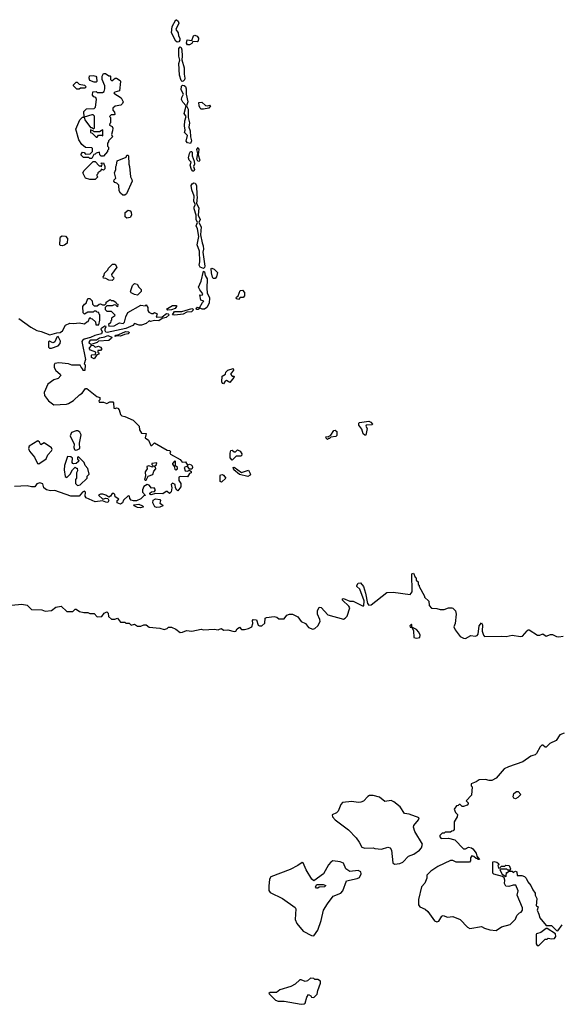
# Model space of a CAD drawing. Extents: x 2106670 to 2323771, y 35271 to 224896.
# Tile 46 of 256: x 2162674 to 2167769, y 80776 to 90058. Entities that reach past the tile are written whole.
import ezdxf

# ---------------------------------------------------------------- set-up
doc = ezdxf.new("R2010")
doc.units = 0

msp = doc.modelspace()

# ---------------------------------------------------------------- linework, layer by layer
at = {"layer": '0CON20XD'}
for points in [[(2164156.9, 89846.9), (2164144.2, 89854.2), (2164103.3, 89935), (2164110, 89995), (2164144.4, 90055.6), (2164152.3, 90057.7), (2164168.1, 90045), (2164174.4, 90025), (2164144.5, 89965), (2164166.5, 89935), (2164170.9, 89905), (2164183.1, 89885), (2164184.5, 89865), (2164175, 89849.2), (2164156.9, 89846.9)], [(2164275, 89821.4), (2164255, 89821.4), (2164246.9, 89835), (2164251.7, 89868.3), (2164297, 89863), (2164312.9, 89907.1), (2164325, 89912), (2164345, 89902.5), (2164357.8, 89885), (2164354.2, 89855.8), (2164345, 89850), (2164306.4, 89853.6), (2164295.9, 89834.1), (2164275, 89821.4)], [(2164205, 89476.2), (2164194.2, 89484.2), (2164179.2, 89535), (2164173.3, 89645), (2164183.8, 89675), (2164173.5, 89713.5), (2164172.6, 89762.6), (2164174.4, 89785.6), (2164185, 89802), (2164195, 89796.2), (2164201.5, 89775), (2164205.5, 89715), (2164200.5, 89680.5), (2164222.9, 89605), (2164224, 89544), (2164231.5, 89505), (2164228.5, 89491.5), (2164215, 89477.5), (2164205, 89476.2)], [(2163355, 88750), (2163335, 88750), (2163325, 88760), (2163275, 88760), (2163250, 88785), (2163265, 88807.5), (2163280, 88805), (2163295, 88790), (2163338.3, 88791.7), (2163360, 88815), (2163360, 88845), (2163355, 88850), (2163293, 88853), (2163260.5, 88880.5), (2163232.5, 88925), (2163203.3, 89025), (2163240, 89115), (2163265, 89140), (2163280, 89140), (2163287.5, 89115), (2163341.7, 89041.7), (2163355, 89040), (2163365, 89030), (2163380, 89035), (2163378.3, 89148.3), (2163365, 89160), (2163355, 89160), (2163280, 89140), (2163278.3, 89191.7), (2163303, 89217), (2163375, 89220), (2163387, 89233), (2163397.5, 89305), (2163390, 89325), (2163371.7, 89331.7), (2163360, 89345), (2163361.7, 89378.3), (2163395, 89380), (2163405, 89370), (2163455, 89370), (2163468.3, 89381.7), (2163477.5, 89405), (2163477.5, 89435), (2163452.5, 89495), (2163452.5, 89525), (2163465, 89550), (2163481.7, 89551.7), (2163515, 89530), (2163525, 89530), (2163530, 89525), (2163530, 89495), (2163542.5, 89482.5), (2163575, 89507.5), (2163585, 89507.5), (2163620, 89485), (2163623.8, 89475), (2163613.9, 89386.1), (2163570, 89375), (2163560, 89365), (2163629.7, 89319.7), (2163650, 89285), (2163643.6, 89266.4), (2163628, 89252), (2163575, 89242.5), (2163550, 89225), (2163550, 89205), (2163567, 89187), (2163570, 89165), (2163565, 89160), (2163535, 89160), (2163520, 89145), (2163530, 89135), (2163530, 89085), (2163521.7, 89078.3), (2163520, 89065), (2163545, 89050), (2163550, 89035), (2163549.3, 89010.7), (2163537.5, 88975), (2163547.5, 88955), (2163510, 88915), (2163510, 88905), (2163500, 88895), (2163500, 88865), (2163510, 88855), (2163510, 88835), (2163500, 88825), (2163500, 88815), (2163465, 88770), (2163441.7, 88771.7), (2163430, 88785), (2163425, 88810), (2163395, 88800), (2163385, 88790), (2163371.7, 88788.3), (2163355, 88750)], [(2163375, 89467.5), (2163333.6, 89483.6), (2163327.5, 89505), (2163331.7, 89528.3), (2163365, 89532.5), (2163390, 89525), (2163397.5, 89515), (2163400, 89475), (2163395, 89470), (2163375, 89467.5)], [(2163235, 89402.5), (2163213, 89403), (2163180, 89435), (2163180, 89445), (2163205, 89470), (2163215, 89470), (2163235, 89450), (2163285, 89440), (2163300, 89425), (2163287, 89413), (2163248.3, 89411.7), (2163235, 89402.5)], [(2164285, 88890.8), (2164256.8, 88896.8), (2164241.7, 88911.7), (2164255.6, 88965), (2164227.5, 88995), (2164232.5, 89015), (2164227.3, 89057.3), (2164230, 89105), (2164241.1, 89145), (2164223.8, 89175), (2164242.5, 89245), (2164210.3, 89280.3), (2164200, 89305), (2164201.2, 89325), (2164216.9, 89355), (2164195.7, 89395.7), (2164199.2, 89430.8), (2164209.3, 89440.7), (2164225, 89437.1), (2164235, 89427.1), (2164242.2, 89405), (2164241.1, 89355), (2164257.5, 89285), (2164246, 89245), (2164261.2, 89215), (2164261.9, 89135), (2164273.5, 89085), (2164268.1, 89045), (2164280.9, 89010.9), (2164284.4, 88955), (2164294.5, 88915), (2164285, 88890.8)], [(2164405, 89213.8), (2164385, 89213.8), (2164373.3, 89223.3), (2164364.1, 89245.9), (2164363.3, 89276.7), (2164390.5, 89280.5), (2164425, 89250), (2164445, 89246.2), (2164465, 89253.3), (2164473.3, 89245), (2164457.5, 89225), (2164405, 89213.8)], [(2163405, 88950), (2163415, 88970), (2163445, 88970), (2163458.3, 88961.7), (2163458.3, 89018.3), (2163425, 89000), (2163375, 89000), (2163368.3, 89008.3), (2163341.7, 89018.3), (2163340, 88995), (2163358.3, 88988.3), (2163395, 88950), (2163405, 88950)], [(2164365, 88720), (2164353.7, 88723.7), (2164343.2, 88743.2), (2164352.5, 88795), (2164343.1, 88835), (2164355, 88852.5), (2164361.2, 88835), (2164356.2, 88785), (2164370, 88735), (2164365, 88720)], [(2163665, 88402.5), (2163645, 88402.5), (2163623.6, 88423.6), (2163612.5, 88445), (2163607, 88497), (2163588.3, 88518.3), (2163571.7, 88521.7), (2163560, 88535), (2163563, 88547), (2163580, 88565), (2163567.5, 88615), (2163580, 88645), (2163580, 88675), (2163587.5, 88685), (2163591.7, 88728.3), (2163677, 88763), (2163685, 88780), (2163695, 88780), (2163700, 88775), (2163702.5, 88695), (2163710, 88675), (2163717.5, 88575), (2163731.7, 88551.7), (2163733.3, 88535), (2163680, 88415), (2163665, 88402.5)], [(2164315, 88629.2), (2164305, 88630), (2164291.4, 88645), (2164281.2, 88685), (2164288.6, 88715), (2164271.2, 88735), (2164265.8, 88755), (2164272.9, 88795), (2164285, 88815.8), (2164295, 88815.8), (2164298.5, 88808.5), (2164299.1, 88775), (2164318.9, 88725), (2164320.4, 88695), (2164312, 88675), (2164320.4, 88645), (2164315, 88629.2)], [(2163385, 88550), (2163335, 88552.5), (2163293, 88563), (2163270, 88615), (2163280, 88635), (2163365, 88720), (2163385, 88720), (2163421.7, 88681.7), (2163435, 88680), (2163445, 88670), (2163450, 88695), (2163440, 88705), (2163465, 88710), (2163477.5, 88675), (2163477, 88653), (2163465, 88640), (2163441.7, 88648.3), (2163438.3, 88631.7), (2163410, 88615), (2163410, 88605), (2163400, 88595), (2163400, 88585), (2163410, 88575), (2163385, 88550)], [(2164405, 87713.8), (2164373.8, 87723.8), (2164363.8, 87745), (2164372.9, 87775), (2164369.2, 87875), (2164347.5, 87935), (2164360.8, 88015), (2164350.6, 88085), (2164338, 88115), (2164350, 88145), (2164335.7, 88175), (2164336, 88215), (2164317.5, 88275), (2164318.8, 88295), (2164330, 88315), (2164315.8, 88345), (2164318.6, 88395), (2164297.1, 88455), (2164290, 88495), (2164298.9, 88511.1), (2164315, 88520), (2164326.9, 88516.9), (2164339.2, 88495), (2164341.9, 88405), (2164347.8, 88385), (2164341.2, 88325), (2164362.9, 88285), (2164356.9, 88215), (2164373.3, 88175), (2164362.5, 88145), (2164382.9, 88105), (2164379.1, 88029.1), (2164392.2, 87955), (2164404, 87925), (2164406.5, 87895), (2164400.9, 87865), (2164417.9, 87735), (2164415, 87722), (2164405, 87713.8)], [(2163685, 88186.7), (2163668.3, 88198.3), (2163668.3, 88241.7), (2163695, 88262.5), (2163715, 88257.5), (2163723.9, 88243.9), (2163728, 88215), (2163715, 88193.3), (2163685, 88186.7)], [(2163075, 87926.7), (2163058.3, 87928.3), (2163052.5, 87935), (2163053.6, 87996.4), (2163058.8, 88011.2), (2163075, 88021.2), (2163105, 88018), (2163125.8, 87995), (2163120, 87950), (2163095, 87933.8), (2163075, 87926.7)], [(2163545, 87600), (2163513, 87603), (2163487, 87617), (2163465, 87620), (2163460, 87635), (2163470, 87645), (2163471.7, 87668.3), (2163505, 87700), (2163510, 87715), (2163531.7, 87738.3), (2163548.3, 87751.7), (2163575, 87752.5), (2163590, 87725), (2163540, 87655), (2163541.7, 87641.7), (2163560, 87625), (2163558.3, 87611.7), (2163545, 87600)], [(2164498.6, 87618.6), (2164491.1, 87631.1), (2164480.4, 87670.4), (2164478.3, 87711.7), (2164483, 87717), (2164505.6, 87705.6), (2164539.2, 87675), (2164529.2, 87635), (2164515, 87619.2), (2164498.6, 87618.6)], [(2164355, 87324.5), (2164343.3, 87325), (2164336.2, 87335), (2164339.5, 87340.5), (2164345, 87346.7), (2164368.3, 87341.7), (2164397, 87393), (2164410, 87405), (2164380, 87415), (2164370, 87465), (2164395, 87462.5), (2164400, 87475), (2164371.1, 87511.1), (2164360, 87535), (2164385, 87592.5), (2164405, 87687.5), (2164415, 87680), (2164421.4, 87645), (2164439.6, 87615), (2164436.2, 87525), (2164441.8, 87481.8), (2164461.9, 87435), (2164460.9, 87385), (2164436, 87344), (2164415, 87327.5), (2164395, 87327.8), (2164375, 87340), (2164355, 87324.5)], [(2163785, 87462.5), (2163755, 87467.5), (2163725, 87482.5), (2163717.5, 87495), (2163738.3, 87551.7), (2163755, 87570), (2163780, 87565), (2163797.5, 87535), (2163820, 87515), (2163820, 87495), (2163785, 87462.5)], [(2162665, 87240), (2162778.8, 87158.8), (2162836.4, 87126.4), (2162875, 87120), (2162958.3, 87088.3), (2163025, 87107.5), (2163055, 87110), (2163077.5, 87125), (2163105, 87176.7), (2163145, 87197.5), (2163185, 87192.9), (2163235, 87200), (2163285, 87190), (2163305, 87210), (2163318.3, 87211.7), (2163335, 87250), (2163345, 87240), (2163358.3, 87238.3), (2163388.3, 87208.3), (2163391.7, 87181.7), (2163418.3, 87181.7), (2163430, 87225), (2163430, 87275), (2163421.7, 87281.7), (2163418.3, 87298.3), (2163405, 87300), (2163395, 87310), (2163375, 87310), (2163365, 87300), (2163315, 87300), (2163285, 87282.5), (2163273, 87293), (2163270, 87355), (2163283.6, 87376.4), (2163300, 87385), (2163315, 87430), (2163335, 87430), (2163358.3, 87408.3), (2163360, 87375), (2163375, 87360), (2163405, 87360), (2163423, 87377), (2163435, 87380), (2163455, 87370), (2163475, 87370), (2163488.3, 87381.7), (2163490, 87395), (2163525, 87420), (2163535, 87410), (2163555, 87410), (2163580, 87395), (2163581.7, 87381.7), (2163600, 87375), (2163595, 87350), (2163578.3, 87368.3), (2163565, 87370), (2163545, 87360), (2163495, 87360), (2163480, 87345), (2163480, 87325), (2163495, 87310), (2163535, 87310), (2163570, 87275), (2163568.3, 87261.7), (2163540, 87245), (2163540, 87225), (2163531.7, 87218.3), (2163528.3, 87201.7), (2163510, 87185), (2163515, 87170), (2163565, 87173.3), (2163615, 87200), (2163650, 87195), (2163660, 87205), (2163673, 87257), (2163691.7, 87298.3), (2163815, 87367.5), (2163855, 87360), (2163865, 87370), (2163882.5, 87345), (2163882.5, 87315), (2163890, 87300), (2163915, 87287.5), (2163931.7, 87288.3), (2163945, 87297.5), (2163970, 87285), (2163960, 87255), (2164015, 87258), (2164057, 87287), (2164073.9, 87283.9), (2164083.3, 87275), (2164055, 87249.2), (2164015, 87242), (2163985, 87220), (2163945, 87223.1), (2163905, 87212.9), (2163895, 87220), (2163865.3, 87194.7), (2163822.7, 87177.3), (2163798.7, 87178.7), (2163756.7, 87193.3), (2163740, 87175), (2163675, 87147.3), (2163498.3, 87108.3), (2163485, 87112.9), (2163478.6, 87125), (2163480, 87145), (2163490, 87165), (2163475, 87170), (2163440, 87145), (2163452.5, 87115), (2163445, 87098), (2163380.4, 87079.6), (2163339.6, 87060.4), (2163282.4, 87047.6), (2163264.4, 87035), (2163260.6, 87025), (2163293.3, 86855), (2163280, 86815), (2163290, 86805), (2163288.3, 86751.7), (2163275, 86750), (2163270, 86755), (2163270, 86765), (2163251.7, 86781.7), (2163245, 86800), (2163165, 86800), (2163135, 86812.5), (2163043, 86823), (2163005, 86817.5), (2162997.5, 86805), (2162998.3, 86778.3), (2163015, 86750), (2163055.9, 86715.9), (2163060, 86705), (2163035.8, 86674.2), (2162995, 86663.3), (2162937.7, 86622.3), (2162903.6, 86543.6), (2162906.1, 86516.1), (2162945.8, 86465.8), (2162995, 86426.7), (2163116.1, 86433.9), (2163135, 86438.8), (2163180.5, 86469.5), (2163237.7, 86522.3), (2163263.9, 86536.1), (2163295, 86580), (2163305, 86580), (2163400, 86505), (2163430, 86495), (2163430, 86475), (2163420, 86465), (2163423, 86453), (2163465, 86452.5), (2163495, 86440), (2163523.6, 86456.4), (2163550, 86455), (2163556.4, 86446.4), (2163562.5, 86395), (2163575, 86392.5), (2163585, 86400), (2163600, 86395), (2163611.7, 86381.7), (2163622.5, 86335), (2163635, 86322.5), (2163665, 86317.5), (2163743, 86283), (2163800, 86225), (2163802.3, 86192.3), (2163821.7, 86161.7), (2163866.2, 86156.2), (2163857.5, 86117.5), (2163888.8, 86095), (2163910, 86045), (2163920, 86045), (2163945, 86070), (2164065, 86000), (2164087, 85997), (2164097.5, 85985), (2164090, 85975), (2164095, 85962.5), (2164185, 85912.5), (2164205, 85887.5), (2164235, 85890), (2164255, 85860), (2164275, 85867.5), (2164290.7, 85860.7), (2164300.7, 85850.7), (2164303, 85837), (2164295, 85820), (2164275, 85820), (2164255, 85850), (2164222.5, 85837.5), (2164233.9, 85803.9), (2164255, 85802.5), (2164275, 85810), (2164288.3, 85798.3), (2164290, 85785), (2164275, 85780), (2164255, 85750), (2164185, 85752.5), (2164173.9, 85746.1), (2164173.6, 85713.6), (2164192.5, 85685), (2164192.5, 85655), (2164165, 85617.5), (2164153.6, 85623.6), (2164142.5, 85645), (2164140, 85675), (2164115, 85690), (2164102.5, 85675), (2164107.5, 85645), (2164101.7, 85608.3), (2164087, 85593), (2164065, 85610), (2164055, 85610), (2164021.7, 85588.3), (2163957, 85593), (2163908.3, 85578.3), (2163900, 85585), (2163900, 85595), (2163915, 85607.5), (2163945, 85610), (2163952.5, 85625), (2163940, 85645), (2163915, 85642.5), (2163895, 85670.8), (2163874.4, 85675.6), (2163843.3, 85656.7), (2163830, 85625), (2163832.5, 85605), (2163858.3, 85571.7), (2163845, 85570), (2163815, 85540), (2163775, 85522.5), (2163745, 85522.5), (2163725, 85530), (2163713, 85543), (2163710, 85565), (2163695, 85570), (2163650.7, 85529.3), (2163642.5, 85505), (2163625, 85490.6), (2163591.2, 85505), (2163593.8, 85526.2), (2163607.5, 85537.5), (2163575, 85560), (2163571.7, 85581.7), (2163561.7, 85591.7), (2163545, 85592.5), (2163530, 85565), (2163515, 85557.5), (2163486.7, 85576.7), (2163456.7, 85586.7), (2163435, 85586.7), (2163417.5, 85575), (2163458.3, 85538.3), (2163486.4, 85546.4), (2163505, 85543.3), (2163514, 85525), (2163505, 85506.7), (2163485, 85508.6), (2163455, 85523.8), (2163385, 85514.3), (2163300.6, 85550.6), (2163291.4, 85565), (2163293.8, 85605), (2163285, 85612), (2163266.7, 85605), (2163234.3, 85565.7), (2163155, 85566.9), (2163005, 85620.8), (2162965, 85616.9), (2162925, 85625.8), (2162901.2, 85645), (2162891.7, 85681.7), (2162865, 85691.2), (2162836, 85684), (2162815, 85652.9), (2162783.7, 85653.7), (2162744.1, 85664.1), (2162625, 85656.7)], [(2164735, 87421.2), (2164721.2, 87425), (2164713.3, 87435), (2164716.4, 87443.6), (2164732.5, 87455), (2164752.5, 87505), (2164775, 87507.5), (2164792, 87485), (2164791.9, 87455), (2164780, 87440), (2164751.7, 87438.3), (2164735, 87421.2)], [(2164068.3, 87318.3), (2164060, 87325), (2164067.5, 87335), (2164115, 87362.5), (2164150, 87365), (2164152.5, 87355), (2164140, 87335), (2164105, 87322.5), (2164068.3, 87318.3)], [(2164135, 87274), (2164112.5, 87275), (2164133, 87307), (2164203.2, 87306.8), (2164295, 87336.2), (2164308, 87328), (2164305.8, 87315), (2164293.3, 87305), (2164249.7, 87300.3), (2164215, 87280.6), (2164135, 87274)], [(2162955, 86961.1), (2162975, 86961.5), (2163035, 86983.6), (2163055.8, 87005), (2163057.3, 87027.3), (2163035, 87072.5), (2163023.9, 87066.1), (2163005, 87022.5), (2162995, 87013.3), (2162985, 87011.2), (2162955, 87026.2), (2162945, 87022.5), (2162945, 86971.2), (2162955, 86961.1)], [(2163345, 86996.7), (2163327, 87007), (2163330.6, 87025), (2163345, 87041.1), (2163398.8, 87041.2), (2163425, 87060), (2163475, 87067.8), (2163505, 87081.2), (2163542.5, 87065), (2163540, 87055), (2163515, 87032.5), (2163415, 87028.8), (2163403.8, 87016.2), (2163365, 87002.5), (2163345, 86996.7)], [(2163570, 87070), (2163580, 87085), (2163609.5, 87090.5), (2163670.4, 87119.6), (2163702, 87115), (2163706.2, 87105), (2163695, 87095.8), (2163660.8, 87089.2), (2163625, 87073.3), (2163592.5, 87077.5), (2163570, 87070)], [(2163375, 86860), (2163350, 86875), (2163350, 86895), (2163355, 86900), (2163388.3, 86901.7), (2163390, 86925), (2163341.7, 86941.7), (2163332.5, 86955), (2163332.5, 86965), (2163355, 86990), (2163370, 86985), (2163385, 86970), (2163415, 86980), (2163435, 86970), (2163447.5, 86955), (2163435, 86940), (2163411.7, 86938.3), (2163410, 86925), (2163418.3, 86918.3), (2163420, 86905), (2163401.7, 86898.3), (2163375, 86860)], [(2164595, 86625.8), (2164585, 86627.5), (2164577.5, 86645), (2164583.1, 86696.9), (2164613.3, 86715), (2164616.7, 86735), (2164635, 86752.5), (2164685, 86770), (2164687.5, 86755), (2164661.2, 86715), (2164675, 86698.8), (2164695, 86696.7), (2164693.3, 86685), (2164655, 86637.5), (2164623.8, 86656.2), (2164610, 86650), (2164595, 86625.8)], [(2165935, 86140), (2165925, 86140), (2165910, 86155), (2165897, 86197), (2165870, 86235), (2165870, 86255), (2165875, 86260), (2165965, 86272), (2165982.5, 86265), (2166000, 86245), (2165995, 86240), (2165940, 86235), (2165937.5, 86225), (2165947.5, 86205), (2165935, 86140)], [(2163195, 86000), (2163215, 86002.5), (2163240, 86015), (2163237.5, 86065), (2163252.5, 86145), (2163239.3, 86169.3), (2163221.7, 86181.7), (2163205, 86182.5), (2163163.3, 86166.7), (2163150, 86135), (2163187, 86057), (2163182.5, 86025), (2163190, 86005), (2163195, 86000)], [(2165575, 86100), (2165561.7, 86111.7), (2165560, 86125), (2165585, 86130), (2165605, 86142.5), (2165635, 86186.7), (2165647.7, 86187.7), (2165662.5, 86175), (2165662.5, 86137.5), (2165652.5, 86127.5), (2165605, 86122.5), (2165595, 86110), (2165585, 86110), (2165575, 86100)], [(2162855, 85870), (2162923, 85917), (2162937.5, 85955), (2162975, 85992.5), (2162980, 86005), (2162973, 86023), (2162905, 86067.5), (2162871.7, 86051.7), (2162860, 86075), (2162845, 86087.5), (2162763.6, 86036.4), (2162757.5, 86015), (2162765, 85990), (2162812.5, 85935), (2162840, 85875), (2162855, 85870)], [(2164675, 85906), (2164657.9, 85927.9), (2164657.8, 85972.2), (2164665, 85996.7), (2164675, 86001.2), (2164695, 85984.2), (2164706.7, 85985), (2164725, 86002.5), (2164750.5, 85990.5), (2164768.1, 85965), (2164762.6, 85947.4), (2164755, 85942.2), (2164715, 85942.2), (2164685, 85913.8), (2164675, 85906)], [(2163218.3, 85668.3), (2163245, 85672.5), (2163310, 85735), (2163310, 85755), (2163330, 85775), (2163317, 85827), (2163290, 85855), (2163280, 85885), (2163228.3, 85938.3), (2163220, 85935), (2163220, 85915), (2163230, 85905), (2163228.3, 85891.7), (2163207, 85873), (2163185, 85870), (2163173.6, 85873.6), (2163167.5, 85885), (2163170, 85925), (2163157, 85937), (2163125, 85940), (2163097.5, 85855), (2163092.5, 85815), (2163103, 85753), (2163118.3, 85741.7), (2163150, 85775), (2163170, 85815), (2163195, 85840), (2163205, 85830), (2163215, 85830), (2163220, 85805), (2163210, 85785), (2163210, 85735), (2163200, 85725), (2163200, 85685), (2163218.3, 85668.3)], [(2163865, 85717.5), (2163885.9, 85754.1), (2163930, 85770), (2163938.3, 85801.7), (2163957.5, 85825), (2163955, 85840), (2163940, 85845), (2163962.5, 85865), (2163965, 85880), (2163920, 85875), (2163920, 85865), (2163930, 85855), (2163925, 85840), (2163890.7, 85850.7), (2163873, 85847), (2163874.2, 85825), (2163856.2, 85795), (2163860, 85755), (2163850, 85725), (2163855, 85717.5), (2163865, 85717.5)], [(2164145, 85813.3), (2164162.5, 85825), (2164162.5, 85835), (2164142.5, 85852.5), (2164141.7, 85891.7), (2164135, 85900), (2164112.5, 85875), (2164113, 85867), (2164130, 85845), (2164135, 85820), (2164145, 85813.3)], [(2164575, 85698), (2164562.5, 85705), (2164562.3, 85757.7), (2164565, 85766.2), (2164585, 85770), (2164595.7, 85765.7), (2164616.7, 85735), (2164575, 85698)], [(2164825, 85750.5), (2164745, 85770), (2164692.5, 85815), (2164685, 85836.7), (2164695, 85841.2), (2164765, 85790.8), (2164830, 85810), (2164848.5, 85775), (2164845.3, 85764.7), (2164825, 85750.5)], [(2163812.7, 85457.3), (2163785, 85459.4), (2163753.3, 85475), (2163750, 85485), (2163795, 85490), (2163832.5, 85475), (2163840, 85465), (2163835, 85463.3), (2163812.7, 85457.3)], [(2163965, 85459.5), (2163946.2, 85465), (2163928, 85505), (2163931.1, 85528.9), (2163955, 85540), (2163994.2, 85534.2), (2164001.2, 85525), (2163995, 85500), (2164020, 85485), (2164022.5, 85475), (2163995, 85463.5), (2163965, 85459.5)], [(2165879.4, 84689.4), (2165852, 84715), (2165851.2, 84725), (2165865, 84747.5), (2165885, 84750), (2165913.6, 84713.6), (2165933, 84653), (2165953, 84553), (2165965, 84537.5), (2165985, 84542.5), (2166135, 84656.7), (2166195, 84662.5), (2166355, 84640), (2166372.5, 84665), (2166370, 84835), (2166385, 84840), (2166401.7, 84801.7), (2166410, 84795), (2166410, 84775), (2166428.3, 84758.3), (2166430, 84735), (2166438.3, 84728.3), (2166440, 84715), (2166490, 84625), (2166490, 84615), (2166530, 84575), (2166532.5, 84535), (2166555, 84510), (2166605, 84507.5), (2166635, 84497.5), (2166675, 84497.5), (2166715, 84512.5), (2166745, 84512.5), (2166755, 84510), (2166780, 84485), (2166786.7, 84455), (2166776.7, 84365), (2166766, 84335), (2166777.8, 84305), (2166824.3, 84244.3), (2166855, 84227.8), (2166875, 84224.7), (2166925, 84253.8), (2166965, 84248.2), (2166985, 84253.1), (2166993.5, 84266.5), (2167005, 84342.5), (2167025, 84372.5), (2167036, 84355), (2167031.9, 84295), (2167043.8, 84255), (2167054.2, 84244.2), (2167215, 84246.2), (2167257.6, 84242.4), (2167315, 84255.6), (2167395, 84243.5), (2167413.8, 84246.2), (2167455, 84296.7), (2167465, 84306.7), (2167475, 84307.5), (2167555, 84256.7), (2167575, 84256.7), (2167605, 84267.5), (2167635, 84246.7), (2167675, 84262.5), (2167695, 84262.5), (2167733.6, 84243.6), (2167755, 84240), (2167795, 84247.5)], [(2162595, 84540), (2162695, 84547.5), (2162745, 84537.5), (2162785, 84497.5), (2162883.6, 84496.4), (2162915, 84482.5), (2162975, 84490), (2163015, 84520), (2163065, 84530), (2163118.3, 84478.3), (2163175, 84480), (2163195, 84500), (2163205, 84500), (2163238.3, 84478.3), (2163278.3, 84468.3), (2163315, 84470), (2163335, 84460), (2163375, 84460), (2163405, 84430), (2163448.3, 84431.7), (2163470, 84465), (2163495, 84476.7), (2163507.5, 84465), (2163511.7, 84431.7), (2163538.3, 84408.3), (2163571.7, 84408.3), (2163597, 84417), (2163625, 84380), (2163665, 84380), (2163675, 84370), (2163705, 84370), (2163725, 84350), (2163755, 84360), (2163785, 84340), (2163815, 84340), (2163845, 84352.5), (2163865, 84352.5), (2163893, 84333), (2163995, 84322.5), (2164035, 84310), (2164065, 84320), (2164075, 84330), (2164105, 84330), (2164145, 84312.5), (2164185, 84282.5), (2164207, 84283), (2164245, 84300), (2164295, 84292.5), (2164385, 84312.5), (2164405, 84307.5), (2164505, 84312.5), (2164545, 84307.5), (2164556.7, 84313.3), (2164575, 84317.5), (2164595, 84302.5), (2164635, 84307.5), (2164695, 84290), (2164710, 84295), (2164723.6, 84316.4), (2164745, 84330), (2164765, 84310), (2164791.7, 84308.3), (2164831.7, 84318.3), (2164860, 84335), (2164870, 84365), (2164867.5, 84395), (2164875, 84402.5), (2164905, 84400), (2164920.7, 84350.7), (2164935, 84342.5), (2164955, 84342.5), (2164985, 84370), (2164987.5, 84415), (2164998.3, 84421.7), (2165073, 84433), (2165097, 84427), (2165115, 84410), (2165165, 84410), (2165190, 84445), (2165215, 84452.5), (2165245, 84452.5), (2165295, 84430), (2165326.1, 84386.1), (2165367.5, 84365), (2165395, 84327.5), (2165435, 84313.3), (2165455, 84317.5), (2165485, 84343.3), (2165506.7, 84385), (2165503.3, 84405), (2165480, 84455), (2165480, 84485), (2165495, 84520), (2165515, 84517.5), (2165579.3, 84449.3), (2165725, 84406.7), (2165742.5, 84415), (2165760, 84435), (2165783.6, 84513.6), (2165775, 84530), (2165717.5, 84585), (2165715, 84600), (2165725, 84602.5), (2165785, 84576.7), (2165816.4, 84576.4), (2165905, 84532.5), (2165918.3, 84531.7), (2165919.3, 84579.3), (2165879.4, 84689.4)], [(2166415, 84227.9), (2166445, 84234.4), (2166449.5, 84255), (2166434.3, 84285), (2166415, 84308), (2166370, 84330), (2166370, 84355), (2166365, 84360), (2166350, 84345), (2166355, 84332.5), (2166370, 84330), (2166385.8, 84295.8), (2166389.2, 84235), (2166415, 84227.9)], [(2167805, 83332.5), (2167763, 83317), (2167728.3, 83261.7), (2167670, 83235), (2167635, 83200), (2167625, 83200), (2167605, 83220), (2167595, 83220), (2167580, 83205), (2167545, 83140), (2167531.7, 83128.3), (2167508.3, 83121.7), (2167490, 83115), (2167417, 83063), (2167280, 83015), (2167240, 82995), (2167163, 82907), (2167125, 82887.5), (2167097, 82887), (2167065, 82896.7), (2167005, 82892.5), (2166976.7, 82873.3), (2166930, 82855), (2166930, 82835), (2166937.5, 82825), (2166931.7, 82748.3), (2166882.5, 82695), (2166900, 82675), (2166900, 82665), (2166890, 82655), (2166855, 82642.5), (2166845, 82642.5), (2166825, 82660), (2166815, 82660), (2166805, 82650), (2166791.7, 82648.3), (2166770, 82615), (2166780, 82585), (2166800, 82565), (2166797.5, 82545), (2166767.5, 82495), (2166770, 82425), (2166758.3, 82411.7), (2166745, 82410), (2166735, 82400), (2166685, 82400), (2166675, 82390), (2166655, 82390), (2166633, 82367), (2166632.5, 82355), (2166645, 82340), (2166715, 82343.3), (2166776.1, 82326.1), (2166855, 82242.5), (2166875, 82242.5), (2166905, 82256.7), (2166930.7, 82250.7), (2166943, 82243), (2166975, 82200), (2166981.7, 82171.7), (2167008.3, 82141.7), (2166995, 82140), (2166985, 82150), (2166975, 82150), (2166955, 82170), (2166935, 82177.5), (2166923, 82157), (2166921.7, 82128.3), (2166912.5, 82117.5), (2166787, 82117), (2166755, 82133.3), (2166735, 82131.2), (2166615, 82074), (2166547.8, 82032.2), (2166511.2, 81995), (2166510, 81965), (2166492.7, 81917.3), (2166461.2, 81885), (2166433.8, 81765), (2166433.8, 81715), (2166443.9, 81693.9), (2166494.1, 81674.1), (2166519.7, 81649.7), (2166584.1, 81564.1), (2166605, 81553.3), (2166625, 81560), (2166653.6, 81606.4), (2166665, 81612.5), (2166705, 81596.7), (2166755, 81603.8), (2166825.8, 81575.8), (2166895, 81502.5), (2166915, 81492.5), (2167025, 81510), (2167055, 81493.3), (2167105, 81477.5), (2167163, 81473), (2167215, 81506.7), (2167295, 81530), (2167345, 81580), (2167360, 81615), (2167385, 81640), (2167400, 81645), (2167412.5, 81665), (2167412.5, 81685), (2167363.3, 81805), (2167372.5, 81845), (2167348.3, 81898.3), (2167325, 81900), (2167285, 81887.5), (2167255, 81890), (2167242.5, 81915), (2167246.7, 81946.7), (2167238.3, 81968.3), (2167225, 81980), (2167143, 82003), (2167133, 82013), (2167131.7, 82118.3), (2167145, 82122.5), (2167170, 82115), (2167187.5, 82105), (2167188.3, 82091.7), (2167180, 82085), (2167185, 82060), (2167198.3, 82061.7), (2167215, 82080), (2167245, 82080), (2167255, 82087.5), (2167287.5, 82085), (2167300, 82055), (2167295, 82040), (2167275, 82040), (2167265, 82050), (2167205, 82050), (2167200, 82045), (2167221.7, 82001.7), (2167255, 81980), (2167260, 81985), (2167261.7, 82018.3), (2167275, 82020), (2167285, 82030), (2167315, 82030), (2167325, 82020), (2167345, 82032.5), (2167360, 82025), (2167361.7, 81991.7), (2167405, 81990), (2167430.7, 81980.7), (2167447.5, 81965), (2167461.7, 81931.7), (2167492.5, 81895), (2167510, 81855), (2167532.5, 81825), (2167532.5, 81805), (2167547, 81773), (2167540, 81705), (2167560, 81695), (2167550, 81665), (2167567, 81627), (2167575, 81590), (2167635, 81520), (2167685, 81520), (2167731.7, 81471.7), (2167745, 81470), (2167787.5, 81525)], [(2166205, 82098.8), (2166255, 82104), (2166285, 82116.2), (2166337, 82173), (2166388.3, 82191.7), (2166440.8, 82229.2), (2166459.7, 82250.3), (2166470, 82285), (2166396.2, 82405), (2166383.8, 82445), (2166389.3, 82460.7), (2166432.5, 82515), (2166437.5, 82535), (2166345, 82570), (2166300, 82575), (2166259.3, 82639.3), (2166200, 82685), (2166175, 82697.5), (2166115, 82687.5), (2166065, 82730), (2166005, 82743.8), (2165970, 82745), (2165953.4, 82736.6), (2165915, 82690), (2165889.3, 82680.7), (2165865, 82678.8), (2165805, 82689.2), (2165715, 82680), (2165700.5, 82659.5), (2165673.9, 82596.1), (2165658.3, 82581.7), (2165618.3, 82561.7), (2165622.5, 82545), (2165647.5, 82515), (2165771.2, 82421.2), (2165843.3, 82345), (2165873.8, 82305), (2165897, 82257), (2165925, 82247.5), (2166005, 82250), (2166020, 82245), (2166085, 82237.5), (2166143.6, 82256.4), (2166165, 82252.5), (2166178.3, 82228.3), (2166189.3, 82109.3), (2166205, 82098.8)], [(2167345, 82712.5), (2167330.7, 82720.7), (2167323.6, 82733.6), (2167330, 82765), (2167355, 82782.5), (2167371.7, 82781.7), (2167397, 82753), (2167370, 82725), (2167345, 82712.5)], [(2165445, 81422), (2165482, 81475), (2165514, 81565), (2165536.7, 81665), (2165573.3, 81725), (2165627.5, 81795), (2165700, 81825), (2165720, 81845), (2165755, 81940), (2165855, 81962.5), (2165875, 81972.5), (2165893.3, 82005), (2165887.5, 82025), (2165865, 82036.2), (2165785, 82027.5), (2165746.7, 82055), (2165725, 82106.7), (2165695, 82120), (2165625, 82128.8), (2165605, 82116.7), (2165585, 82090), (2165536.7, 82005), (2165445, 81940), (2165427.5, 81955), (2165372.5, 82045), (2165345, 82110), (2165335, 82112.5), (2165296.1, 82083.9), (2165221.7, 82048.3), (2165041.1, 81978.9), (2165029.2, 81955), (2165021.2, 81891.2), (2165020.7, 81850.7), (2165035, 81830), (2165150, 81775), (2165269.3, 81689.3), (2165276.2, 81675), (2165271.2, 81575), (2165285, 81538.8), (2165345, 81465.7), (2165425, 81424.4), (2165445, 81422)], [(2165485, 81870), (2165471.7, 81871.7), (2165463, 81883), (2165473, 81907), (2165535, 81906.7), (2165560, 81895), (2165546.4, 81883.6), (2165495, 81880), (2165485, 81870)], [(2167565, 81330), (2167625, 81390), (2167645, 81390), (2167655, 81400), (2167685, 81392.5), (2167715, 81397.5), (2167727.5, 81415), (2167725, 81440), (2167645, 81490), (2167635, 81490), (2167585, 81452.5), (2167545, 81440), (2167540, 81435), (2167540, 81345), (2167551.7, 81331.7), (2167565, 81330)], [(2165326.4, 80776.4), (2165355, 80781.2), (2165363.6, 80786.4), (2165378.8, 80845), (2165395, 80867.5), (2165417.5, 80855), (2165425, 80842.5), (2165445, 80840), (2165478.3, 80871.7), (2165483.6, 80906.4), (2165510, 80975), (2165510, 80995), (2165485, 81010), (2165455, 81010), (2165445, 81020), (2165415, 81022.5), (2165385, 80997.5), (2165365, 80990), (2165325, 81007.5), (2165313, 81007), (2165270, 80965), (2165230, 80945), (2165126.4, 80913.6), (2165095, 80888.8), (2165033.8, 80886.2), (2165022.5, 80877.5), (2165085, 80816.7), (2165110, 80805), (2165165, 80806.7), (2165326.4, 80776.4)]]:
    msp.add_lwpolyline(points, dxfattribs=at)

doc.saveas('drawing.dxf')
